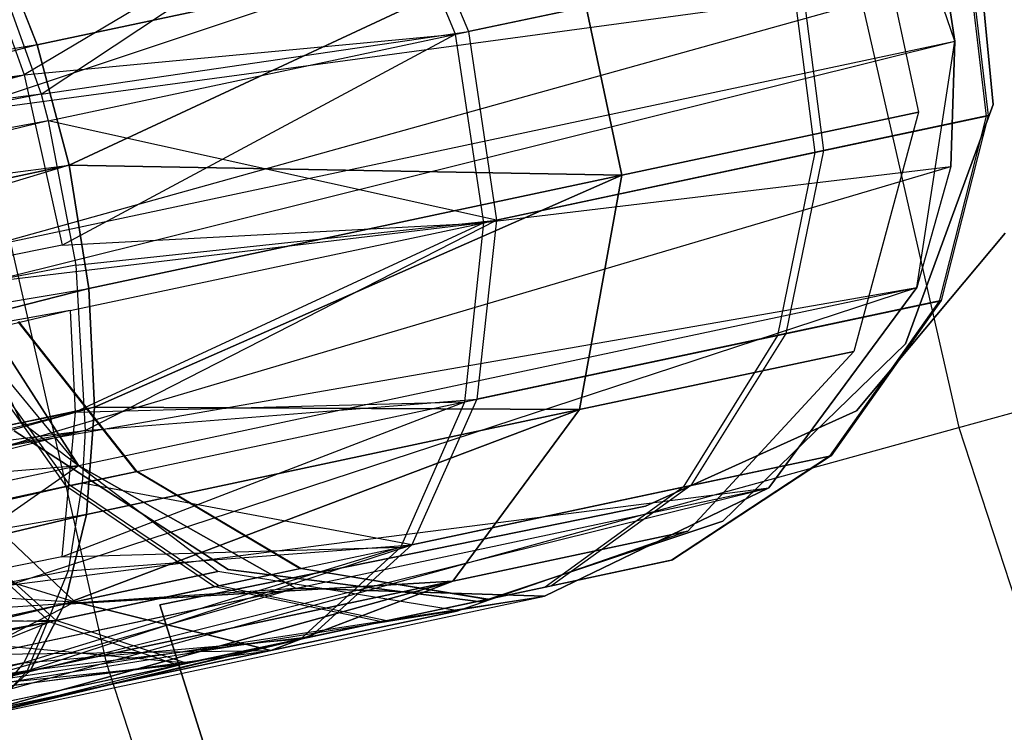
# Model space of a CAD drawing. Extents: x 0.3 to 7.1, y -3.38 to 3.38.
# Tile 112 of 256: x 2.15 to 2.34, y -0.44 to -0.3. Entities that reach past the tile are written whole.
import ezdxf

# ---------------------------------------------------------------- set-up
doc = ezdxf.new("R2010")
doc.units = 0
doc.header["$LTSCALE"] = 2.54
doc.layers.get('0').update_dxf_attribs({"linetype": 'CONTINUOUS'})

# ---------------------------------------------------------------- blocks, each defined once
blk = doc.blocks.new('SINGLES_AVVSTL_STL')
at = {"color": 0}
for p, q in [((2.30112, -0.25319, 5.30457), (2.32943, -0.37723, 5.30457)), ((2.30112, -0.25319, 5.30457), (2.32943, -0.37723, 5.30457)), ((2.13571, -0.31697, 61.32577), (2.31312, -0.25775, 61.33122)), ((2.13571, -0.31697, 61.32577), (2.31312, -0.25775, 61.33122)), ((2.32864, -0.30303, 61.75081), (2.31312, -0.25775, 61.75081)), ((2.32864, -0.30303, 61.75081), (2.31312, -0.25775, 61.75081)), ((2.33126, -0.26647, 61.72336), (2.33602, -0.31519, 61.72336)), ((2.33602, -0.31519, 61.52336), (2.33126, -0.26647, 61.52336)), ((2.33602, -0.31519, 61.52336), (2.33126, -0.26647, 61.52336)), ((2.33126, -0.26647, 61.72336), (2.33602, -0.31519, 61.72336)), ((2.21894, -0.26845, 54.94391), (2.14992, -0.30945, 55.00088)), ((2.21894, -0.26845, 54.94391), (2.14992, -0.30945, 55.00088)), ((2.15313, -0.31318, 54.44963), (2.22135, -0.26794, 54.50856)), ((2.15313, -0.31318, 54.44963), (2.22135, -0.26794, 54.50856)), ((2.23273, -0.30166, 54.95151), (2.21894, -0.26845, 54.94391)), ((2.23273, -0.30166, 54.95151), (2.21894, -0.26845, 54.94391)), ((2.22135, -0.26794, 54.50856), (2.23523, -0.30113, 54.50104)), ((2.22135, -0.26794, 54.50856), (2.23523, -0.30113, 54.50104)), ((2.31168, -0.26984, 20.27784), (2.32163, -0.31666, 20.27784)), ((2.31168, -0.26984, 20.41103), (2.32163, -0.31666, 20.41103)), ((2.31168, -0.26984, 20.27784), (2.32163, -0.31666, 20.27784)), ((2.31168, -0.26984, 20.41103), (2.32163, -0.31666, 20.41103)), ((2.33032, -0.28091, 54.77109), (2.33465, -0.3174, 54.77057)), ((2.33032, -0.28091, 54.77109), (2.33465, -0.3174, 54.77057)), ((2.33073, -0.28083, 54.68199), (2.33505, -0.31732, 54.68248)), ((2.33073, -0.28083, 54.68199), (2.33505, -0.31732, 54.68248)), ((2.13393, -0.28353, 5.1494), (2.16564, -0.42244, 5.1494)), ((2.13393, -0.28353, 5.1494), (2.16564, -0.42244, 5.1494)), ((2.14234, -0.28282, 54.45911), (2.15313, -0.31318, 54.44963)), ((2.14234, -0.28282, 54.45911), (2.15313, -0.31318, 54.44963)), ((2.15236, -0.30371, 20.07569), (2.14411, -0.28242, 20.08342)), ((2.14411, -0.28242, 20.60545), (2.15236, -0.30371, 20.61318)), ((2.15236, -0.30371, 20.07569), (2.14411, -0.28242, 20.08342)), ((2.14411, -0.28242, 20.60545), (2.15236, -0.30371, 20.61318)), ((2.25476, -0.28194, 20.15803), (2.15236, -0.30371, 20.07569)), ((2.25476, -0.28194, 20.15803), (2.15236, -0.30371, 20.07569)), ((2.15236, -0.30371, 20.61318), (2.25476, -0.28194, 20.53083)), ((2.15236, -0.30371, 20.61318), (2.25476, -0.28194, 20.53083)), ((2.25476, -0.28194, 20.15803), (2.15855, -0.32686, 20.07306)), ((2.25476, -0.28194, 20.15803), (2.15855, -0.32686, 20.07306)), ((2.15855, -0.32686, 20.61581), (2.25476, -0.28194, 20.53083)), ((2.15855, -0.32686, 20.61581), (2.25476, -0.28194, 20.53083)), ((2.25476, -0.28194, 20.15803), (2.26471, -0.32876, 20.15803)), ((2.26471, -0.32876, 20.53083), (2.25476, -0.28194, 20.53083)), ((2.25476, -0.28194, 20.15803), (2.26471, -0.32876, 20.15803)), ((2.26471, -0.32876, 20.53083), (2.25476, -0.28194, 20.53083)), ((2.14111, -0.28499, 54.99293), (2.14992, -0.30945, 55.00088)), ((2.14111, -0.28499, 54.99293), (2.14992, -0.30945, 55.00088)), ((2.23273, -0.30166, 54.95151), (2.29704, -0.28799, 54.87044)), ((2.23273, -0.30166, 54.95151), (2.29704, -0.28799, 54.87044)), ((2.29875, -0.28763, 54.58307), (2.23523, -0.30113, 54.50104)), ((2.29875, -0.28763, 54.58307), (2.23523, -0.30113, 54.50104)), ((2.29704, -0.28799, 54.87044), (2.30175, -0.3244, 54.86879)), ((2.29704, -0.28799, 54.87044), (2.30175, -0.3244, 54.86879)), ((2.29875, -0.28763, 54.58307), (2.30343, -0.32404, 54.58468)), ((2.29875, -0.28763, 54.58307), (2.30343, -0.32404, 54.58468)), ((2.13571, -0.31697, 61.32577), (2.32685, -0.29109, 61.32472)), ((2.13571, -0.31697, 61.32577), (2.32685, -0.29109, 61.32472)), ((2.14128, -0.34285, 61.32545), (2.32685, -0.29109, 61.32472)), ((2.14128, -0.34285, 61.32545), (2.32685, -0.29109, 61.32472)), ((2.32685, -0.29109, 61.32472), (2.32864, -0.30303, 61.32545)), ((2.32864, -0.30303, 61.75081), (2.32685, -0.29109, 61.32472)), ((2.32685, -0.29109, 61.32472), (2.32864, -0.30303, 61.32545)), ((2.32864, -0.30303, 61.75081), (2.32685, -0.29109, 61.32472)), ((2.14992, -0.30945, 55.00088), (2.23273, -0.30166, 54.95151)), ((2.14992, -0.30945, 55.00088), (2.23273, -0.30166, 54.95151)), ((2.15313, -0.31318, 54.44963), (2.23523, -0.30113, 54.50104)), ((2.15313, -0.31318, 54.44963), (2.23523, -0.30113, 54.50104)), ((2.15448, -0.31829, 54.44905), (2.23523, -0.30113, 54.50104)), ((2.15448, -0.31829, 54.44905), (2.23523, -0.30113, 54.50104)), ((2.15717, -0.34222, 55.00151), (2.23273, -0.30166, 54.95151)), ((2.15717, -0.34222, 55.00151), (2.23273, -0.30166, 54.95151)), ((2.23817, -0.33791, 54.94895), (2.23273, -0.30166, 54.95151)), ((2.23817, -0.33791, 54.94895), (2.23273, -0.30166, 54.95151)), ((2.23523, -0.30113, 54.50104), (2.24064, -0.33739, 54.50357)), ((2.23523, -0.30113, 54.50104), (2.24064, -0.33739, 54.50357)), ((2.15236, -0.30371, 20.07569), (1.60927, -0.3961, 19.74558)), ((2.15236, -0.30371, 20.07569), (1.60927, -0.3961, 19.74558)), ((2.15236, -0.30371, 20.61318), (1.60927, -0.3961, 20.94329)), ((2.15236, -0.30371, 20.61318), (1.60927, -0.3961, 20.94329)), ((2.15236, -0.30371, 20.07569), (1.62586, -0.44008, 19.73658)), ((2.15236, -0.30371, 20.07569), (1.62586, -0.44008, 19.73658)), ((2.14128, -0.34285, 61.32545), (2.32864, -0.30303, 61.32545)), ((2.14128, -0.34285, 61.32545), (2.32864, -0.30303, 61.32545)), ((2.14243, -0.34936, 61.32648), (2.32864, -0.30303, 61.32545)), ((2.14243, -0.34936, 61.32648), (2.32864, -0.30303, 61.32545)), ((2.15855, -0.32686, 20.07306), (2.15236, -0.30371, 20.07569)), ((2.15236, -0.30371, 20.61318), (2.15855, -0.32686, 20.61581)), ((2.15855, -0.32686, 20.07306), (2.15236, -0.30371, 20.07569)), ((2.15236, -0.30371, 20.61318), (2.15855, -0.32686, 20.61581)), ((2.32134, -0.35033, 61.75081), (2.32864, -0.30303, 61.75081)), ((2.32134, -0.35033, 61.75081), (2.32864, -0.30303, 61.75081)), ((2.32864, -0.30303, 61.32545), (2.32787, -0.32712, 61.33122)), ((2.32787, -0.32712, 61.33122), (2.32864, -0.30303, 61.75081)), ((2.32787, -0.32712, 61.33122), (2.32864, -0.30303, 61.75081)), ((2.32864, -0.30303, 61.32545), (2.32787, -0.32712, 61.33122)), ((2.32864, -0.30303, 61.32545), (2.32864, -0.30303, 61.75081)), ((2.32864, -0.30303, 61.32545), (2.32864, -0.30303, 61.75081)), ((1.60462, -0.38903, 55.32462), (2.14992, -0.30945, 55.00088)), ((1.60462, -0.38903, 55.32462), (2.14992, -0.30945, 55.00088)), ((1.61911, -0.41765, 55.33508), (2.14992, -0.30945, 55.00088)), ((1.61911, -0.41765, 55.33508), (2.14992, -0.30945, 55.00088)), ((1.62709, -0.44788, 55.337), (2.14992, -0.30945, 55.00088)), ((1.62709, -0.44788, 55.337), (2.14992, -0.30945, 55.00088)), ((2.14992, -0.30945, 55.00088), (2.15717, -0.34222, 55.00151)), ((2.14992, -0.30945, 55.00088), (2.15717, -0.34222, 55.00151)), ((2.15313, -0.31318, 54.44963), (1.62654, -0.38437, 54.14302)), ((2.15313, -0.31318, 54.44963), (1.62654, -0.38437, 54.14302)), ((2.15313, -0.31318, 54.44963), (1.64093, -0.41301, 54.13249)), ((2.15313, -0.31318, 54.44963), (1.64093, -0.41301, 54.13249)), ((2.15313, -0.31318, 54.44963), (2.15448, -0.31829, 54.44905)), ((2.15313, -0.31318, 54.44963), (2.15448, -0.31829, 54.44905)), ((2.33602, -0.31519, 61.72336), (2.31918, -0.36116, 61.72336)), ((2.31918, -0.36116, 61.52336), (2.33602, -0.31519, 61.52336)), ((2.31918, -0.36116, 61.52336), (2.33602, -0.31519, 61.52336)), ((2.33602, -0.31519, 61.72336), (2.31918, -0.36116, 61.72336)), ((2.33602, -0.31519, 61.52336), (2.33602, -0.31519, 61.72336)), ((2.33602, -0.31519, 61.52336), (2.33602, -0.31519, 61.72336)), ((2.32163, -0.31666, 20.27784), (2.26471, -0.32876, 20.15803)), ((2.32163, -0.31666, 20.27784), (2.26471, -0.32876, 20.15803)), ((2.26471, -0.32876, 20.53083), (2.32163, -0.31666, 20.41103)), ((2.26471, -0.32876, 20.53083), (2.32163, -0.31666, 20.41103)), ((2.30175, -0.3244, 54.86879), (2.33465, -0.3174, 54.77057)), ((2.30175, -0.3244, 54.86879), (2.33465, -0.3174, 54.77057)), ((2.33505, -0.31732, 54.68248), (2.30343, -0.32404, 54.58468)), ((2.33505, -0.31732, 54.68248), (2.30343, -0.32404, 54.58468)), ((2.32163, -0.31666, 20.27784), (2.30924, -0.36262, 20.28282)), ((2.32163, -0.31666, 20.41103), (2.30924, -0.36262, 20.40604)), ((2.32163, -0.31666, 20.27784), (2.30924, -0.36262, 20.28282)), ((2.32163, -0.31666, 20.41103), (2.30924, -0.36262, 20.40604)), ((2.32163, -0.31666, 20.41103), (2.32163, -0.31666, 20.27784)), ((2.32163, -0.31666, 20.41103), (2.32163, -0.31666, 20.27784)), ((2.33465, -0.3174, 54.77057), (2.32566, -0.35295, 54.76807)), ((2.33465, -0.3174, 54.77057), (2.32566, -0.35295, 54.76807)), ((2.33505, -0.31732, 54.68248), (2.32604, -0.35287, 54.68483)), ((2.33505, -0.31732, 54.68248), (2.32604, -0.35287, 54.68483)), ((2.33465, -0.3174, 54.77057), (2.33505, -0.31732, 54.68248)), ((2.33465, -0.3174, 54.77057), (2.33505, -0.31732, 54.68248)), ((2.15448, -0.31829, 54.44905), (1.64093, -0.41301, 54.13249)), ((2.15448, -0.31829, 54.44905), (1.64093, -0.41301, 54.13249)), ((2.15448, -0.31829, 54.44905), (1.64889, -0.44325, 54.13054)), ((2.15448, -0.31829, 54.44905), (1.64889, -0.44325, 54.13054)), ((2.15448, -0.31829, 54.44905), (2.1598, -0.34607, 54.45034)), ((2.24064, -0.33739, 54.50357), (2.15448, -0.31829, 54.44905)), ((2.15448, -0.31829, 54.44905), (2.1598, -0.34607, 54.45034)), ((2.24064, -0.33739, 54.50357), (2.15448, -0.31829, 54.44905)), ((2.23817, -0.33791, 54.94895), (2.30175, -0.3244, 54.86879)), ((2.23817, -0.33791, 54.94895), (2.30175, -0.3244, 54.86879)), ((2.30343, -0.32404, 54.58468), (2.24064, -0.33739, 54.50357)), ((2.30343, -0.32404, 54.58468), (2.24064, -0.33739, 54.50357)), ((2.30175, -0.3244, 54.86879), (2.29457, -0.35956, 54.86085)), ((2.30175, -0.3244, 54.86879), (2.29457, -0.35956, 54.86085)), ((2.30343, -0.32404, 54.58468), (2.29617, -0.35922, 54.59245)), ((2.30343, -0.32404, 54.58468), (2.29617, -0.35922, 54.59245)), ((1.60927, -0.3961, 20.94329), (2.15855, -0.32686, 20.61581)), ((1.60927, -0.3961, 20.94329), (2.15855, -0.32686, 20.61581)), ((1.62586, -0.44008, 19.73658), (2.15855, -0.32686, 20.07306)), ((1.62586, -0.44008, 19.73658), (2.15855, -0.32686, 20.07306)), ((2.15855, -0.32686, 20.61581), (1.62586, -0.44008, 20.95229)), ((2.15855, -0.32686, 20.61581), (1.62586, -0.44008, 20.95229)), ((2.15855, -0.32686, 20.07306), (1.6286, -0.48701, 19.74558)), ((2.15855, -0.32686, 20.07306), (1.6286, -0.48701, 19.74558)), ((2.14243, -0.34936, 61.32648), (2.32787, -0.32712, 61.33122)), ((2.14243, -0.34936, 61.32648), (2.32787, -0.32712, 61.33122)), ((2.14637, -0.38083, 61.33827), (2.32787, -0.32712, 61.33122)), ((2.14637, -0.38083, 61.33827), (2.32787, -0.32712, 61.33122)), ((2.26471, -0.32876, 20.15803), (2.15855, -0.32686, 20.07306)), ((2.26471, -0.32876, 20.15803), (2.15855, -0.32686, 20.07306)), ((2.16231, -0.35053, 20.07569), (2.15855, -0.32686, 20.07306)), ((2.15855, -0.32686, 20.61581), (2.26471, -0.32876, 20.53083)), ((2.15855, -0.32686, 20.61581), (2.16231, -0.35053, 20.61318)), ((2.15855, -0.32686, 20.61581), (2.26471, -0.32876, 20.53083)), ((2.16231, -0.35053, 20.07569), (2.15855, -0.32686, 20.07306)), ((2.15855, -0.32686, 20.61581), (2.16231, -0.35053, 20.61318)), ((2.32787, -0.32712, 61.33122), (2.32134, -0.35033, 61.34243)), ((2.32787, -0.32712, 61.33122), (2.32134, -0.35033, 61.34243)), ((2.32787, -0.32712, 61.33122), (2.32134, -0.35033, 61.75081)), ((2.32787, -0.32712, 61.33122), (2.32134, -0.35033, 61.75081)), ((2.26471, -0.32876, 20.15803), (2.16231, -0.35053, 20.07569)), ((2.26471, -0.32876, 20.15803), (2.16231, -0.35053, 20.07569)), ((2.16231, -0.35053, 20.61318), (2.26471, -0.32876, 20.53083)), ((2.16231, -0.35053, 20.61318), (2.26471, -0.32876, 20.53083)), ((2.26471, -0.32876, 20.15803), (2.16343, -0.37333, 20.08342)), ((2.26471, -0.32876, 20.15803), (2.16343, -0.37333, 20.08342)), ((2.16343, -0.37333, 20.60545), (2.26471, -0.32876, 20.53083)), ((2.16343, -0.37333, 20.60545), (2.26471, -0.32876, 20.53083)), ((2.26471, -0.32876, 20.15803), (2.25658, -0.37382, 20.17199)), ((2.25658, -0.37382, 20.51688), (2.26471, -0.32876, 20.53083)), ((2.26471, -0.32876, 20.15803), (2.25658, -0.37382, 20.17199)), ((2.25658, -0.37382, 20.51688), (2.26471, -0.32876, 20.53083)), ((2.32943, -0.37723, 5.30457), (2.50484, -0.32882, 5.4454)), ((2.32943, -0.37723, 5.30457), (2.50484, -0.32882, 5.4454)), ((2.14935, -0.37632, 20.31945), (2.12877, -0.33319, 20.32202)), ((2.14935, -0.37632, 20.36942), (2.12877, -0.33319, 20.36685)), ((2.14935, -0.37632, 20.31945), (2.12877, -0.33319, 20.32202)), ((2.14935, -0.37632, 20.36942), (2.12877, -0.33319, 20.36685)), ((2.15717, -0.34222, 55.00151), (2.23817, -0.33791, 54.94895)), ((2.15717, -0.34222, 55.00151), (2.23817, -0.33791, 54.94895)), ((2.15871, -0.3548, 54.99902), (2.23817, -0.33791, 54.94895)), ((2.15871, -0.3548, 54.99902), (2.23817, -0.33791, 54.94895)), ((2.23817, -0.33791, 54.94895), (2.15966, -0.37431, 54.99196)), ((2.23817, -0.33791, 54.94895), (2.15966, -0.37431, 54.99196)), ((2.1598, -0.34607, 54.45034), (2.24064, -0.33739, 54.50357)), ((2.1598, -0.34607, 54.45034), (2.24064, -0.33739, 54.50357)), ((2.1616, -0.3778, 54.46114), (2.24064, -0.33739, 54.50357)), ((2.1616, -0.3778, 54.46114), (2.24064, -0.33739, 54.50357)), ((2.23451, -0.37232, 54.93658), (2.23817, -0.33791, 54.94895)), ((2.23451, -0.37232, 54.93658), (2.23817, -0.33791, 54.94895)), ((2.24064, -0.33739, 54.50357), (2.23684, -0.37183, 54.51583)), ((2.24064, -0.33739, 54.50357), (2.23684, -0.37183, 54.51583)), ((2.33832, -0.33991, 54.83894), (2.30975, -0.37404, 54.83894)), ((2.30975, -0.37404, 54.63894), (2.33832, -0.33991, 54.63894)), ((2.30975, -0.37404, 54.63894), (2.33832, -0.33991, 54.63894)), ((2.33832, -0.33991, 54.83894), (2.30975, -0.37404, 54.83894)), ((2.33832, -0.33991, 20.47364), (2.30975, -0.37404, 20.47364)), ((2.30975, -0.37404, 20.27364), (2.33832, -0.33991, 20.27364)), ((2.30975, -0.37404, 20.27364), (2.33832, -0.33991, 20.27364)), ((2.33832, -0.33991, 20.47364), (2.30975, -0.37404, 20.47364)), ((2.15717, -0.34222, 55.00151), (1.62709, -0.44788, 55.337)), ((2.15717, -0.34222, 55.00151), (1.62709, -0.44788, 55.337)), ((2.13444, -0.34431, 61.75081), (2.16034, -0.38455, 61.75081)), ((2.16034, -0.38455, 61.75081), (2.13444, -0.34431, 61.52399)), ((2.16034, -0.38455, 61.75081), (2.13444, -0.34431, 61.52399)), ((2.13444, -0.34431, 61.75081), (2.16034, -0.38455, 61.75081)), ((2.1598, -0.34607, 54.45034), (1.64889, -0.44325, 54.13054)), ((2.1598, -0.34607, 54.45034), (1.64889, -0.44325, 54.13054)), ((2.1598, -0.34607, 54.45034), (2.1616, -0.3778, 54.46114)), ((2.1598, -0.34607, 54.45034), (2.1616, -0.3778, 54.46114)), ((1.62586, -0.44008, 20.95229), (2.16231, -0.35053, 20.61318)), ((1.62586, -0.44008, 20.95229), (2.16231, -0.35053, 20.61318)), ((2.16231, -0.35053, 20.07569), (1.6286, -0.48701, 19.74558)), ((2.16231, -0.35053, 20.07569), (1.6286, -0.48701, 19.74558)), ((1.6286, -0.48701, 20.94329), (2.16231, -0.35053, 20.61318)), ((1.6286, -0.48701, 20.94329), (2.16231, -0.35053, 20.61318)), ((2.14637, -0.38083, 61.33827), (2.32134, -0.35033, 61.34243)), ((2.14637, -0.38083, 61.33827), (2.32134, -0.35033, 61.34243)), ((2.14681, -0.38745, 61.34244), (2.32134, -0.35033, 61.34243)), ((2.14681, -0.38745, 61.34244), (2.32134, -0.35033, 61.34243)), ((2.14693, -0.40755, 61.36034), (2.32134, -0.35033, 61.34243)), ((2.14693, -0.40755, 61.36034), (2.32134, -0.35033, 61.34243)), ((2.16343, -0.37333, 20.08342), (2.16231, -0.35053, 20.07569)), ((2.16231, -0.35053, 20.61318), (2.16343, -0.37333, 20.60545)), ((2.16343, -0.37333, 20.08342), (2.16231, -0.35053, 20.07569)), ((2.16231, -0.35053, 20.61318), (2.16343, -0.37333, 20.60545)), ((2.2929, -0.38883, 61.75081), (2.32134, -0.35033, 61.75081)), ((2.32134, -0.35033, 61.34243), (2.2929, -0.38883, 61.37825)), ((2.32134, -0.35033, 61.34243), (2.2929, -0.38883, 61.37825)), ((2.2929, -0.38883, 61.75081), (2.32134, -0.35033, 61.75081)), ((2.32134, -0.35033, 61.34243), (2.32134, -0.35033, 61.75081)), ((2.32134, -0.35033, 61.34243), (2.32134, -0.35033, 61.75081)), ((2.29457, -0.35956, 54.86085), (2.32566, -0.35295, 54.76807)), ((2.29457, -0.35956, 54.86085), (2.32566, -0.35295, 54.76807)), ((2.32604, -0.35287, 54.68483), (2.29617, -0.35922, 54.59245)), ((2.32604, -0.35287, 54.68483), (2.29617, -0.35922, 54.59245)), ((2.32566, -0.35295, 54.76807), (2.30456, -0.38274, 54.7639)), ((2.32566, -0.35295, 54.76807), (2.30456, -0.38274, 54.7639)), ((2.32604, -0.35287, 54.68483), (2.3049, -0.38267, 54.68875)), ((2.32604, -0.35287, 54.68483), (2.3049, -0.38267, 54.68875)), ((2.32566, -0.35295, 54.76807), (2.32604, -0.35287, 54.68483)), ((2.32566, -0.35295, 54.76807), (2.32604, -0.35287, 54.68483)), ((2.15871, -0.3548, 54.99902), (1.62709, -0.44788, 55.337)), ((2.15871, -0.3548, 54.99902), (1.62709, -0.44788, 55.337)), ((2.15871, -0.3548, 54.99902), (1.62889, -0.48069, 55.33057)), ((2.15871, -0.3548, 54.99902), (1.62889, -0.48069, 55.33057)), ((2.15871, -0.3548, 54.99902), (2.15966, -0.37431, 54.99196)), ((2.15871, -0.3548, 54.99902), (2.15966, -0.37431, 54.99196)), ((2.17141, -0.38574, 54.74359), (2.14874, -0.35692, 54.74108)), ((2.17141, -0.38574, 54.74359), (2.14874, -0.35692, 54.74108)), ((2.17157, -0.3857, 54.70784), (2.14888, -0.35689, 54.7102)), ((2.17157, -0.3857, 54.70784), (2.14888, -0.35689, 54.7102)), ((2.15874, -0.38843, 54.66815), (2.13779, -0.35925, 54.67592)), ((2.15874, -0.38843, 54.66815), (2.13779, -0.35925, 54.67592)), ((2.29617, -0.35922, 54.59245), (2.23684, -0.37183, 54.51583)), ((2.29617, -0.35922, 54.59245), (2.23684, -0.37183, 54.51583)), ((2.29617, -0.35922, 54.59245), (2.27793, -0.3884, 54.60533)), ((2.29617, -0.35922, 54.59245), (2.27793, -0.3884, 54.60533)), ((2.15805, -0.38857, 54.78345), (2.1372, -0.35937, 54.7755)), ((2.15805, -0.38857, 54.78345), (2.1372, -0.35937, 54.7755)), ((2.23451, -0.37232, 54.93658), (2.29457, -0.35956, 54.86085)), ((2.23451, -0.37232, 54.93658), (2.29457, -0.35956, 54.86085)), ((2.29457, -0.35956, 54.86085), (2.27649, -0.38871, 54.84768)), ((2.29457, -0.35956, 54.86085), (2.27649, -0.38871, 54.84768)), ((2.31918, -0.36116, 61.72336), (2.28406, -0.39526, 61.72336)), ((2.28406, -0.39526, 61.52336), (2.31918, -0.36116, 61.52336)), ((2.28406, -0.39526, 61.52336), (2.31918, -0.36116, 61.52336)), ((2.31918, -0.36116, 61.72336), (2.28406, -0.39526, 61.72336)), ((2.31918, -0.36116, 61.52336), (2.31918, -0.36116, 61.72336)), ((2.31918, -0.36116, 61.52336), (2.31918, -0.36116, 61.72336)), ((2.30924, -0.36262, 20.28282), (2.25658, -0.37382, 20.17199)), ((2.30924, -0.36262, 20.28282), (2.25658, -0.37382, 20.17199)), ((2.25658, -0.37382, 20.51688), (2.30924, -0.36262, 20.40604)), ((2.25658, -0.37382, 20.51688), (2.30924, -0.36262, 20.40604)), ((2.30924, -0.36262, 20.28282), (2.27734, -0.3972, 20.29165)), ((2.30924, -0.36262, 20.40604), (2.27734, -0.3972, 20.39721)), ((2.30924, -0.36262, 20.28282), (2.27734, -0.3972, 20.29165)), ((2.30924, -0.36262, 20.40604), (2.27734, -0.3972, 20.39721)), ((2.30924, -0.36262, 20.40604), (2.30924, -0.36262, 20.28282)), ((2.30924, -0.36262, 20.40604), (2.30924, -0.36262, 20.28282)), ((2.16034, -0.38455, 61.50702), (2.14495, -0.366, 61.51823)), ((2.16034, -0.38455, 61.50702), (2.14495, -0.366, 61.51823)), ((2.16034, -0.38455, 61.75081), (2.14495, -0.366, 61.51823)), ((2.16034, -0.38455, 61.75081), (2.14495, -0.366, 61.51823)), ((2.15711, -0.4021, 54.97326), (2.23451, -0.37232, 54.93658)), ((2.15711, -0.4021, 54.97326), (2.23451, -0.37232, 54.93658)), ((2.15966, -0.37431, 54.99196), (2.23451, -0.37232, 54.93658)), ((2.15966, -0.37431, 54.99196), (2.23451, -0.37232, 54.93658)), ((2.16103, -0.38794, 54.46711), (2.23684, -0.37183, 54.51583)), ((2.16103, -0.38794, 54.46711), (2.23684, -0.37183, 54.51583)), ((2.1616, -0.3778, 54.46114), (2.23684, -0.37183, 54.51583)), ((2.1616, -0.3778, 54.46114), (2.23684, -0.37183, 54.51583)), ((2.22226, -0.40024, 54.91605), (2.23451, -0.37232, 54.93658)), ((2.22226, -0.40024, 54.91605), (2.23451, -0.37232, 54.93658)), ((2.23684, -0.37183, 54.51583), (2.22436, -0.39979, 54.53615)), ((2.23684, -0.37183, 54.51583), (2.22436, -0.39979, 54.53615)), ((2.16343, -0.37333, 20.08342), (1.61685, -0.52614, 19.77053)), ((2.16343, -0.37333, 20.08342), (1.61685, -0.52614, 19.77053)), ((1.62357, -0.51029, 55.31614), (2.15966, -0.37431, 54.99196)), ((1.62357, -0.51029, 55.31614), (2.15966, -0.37431, 54.99196)), ((2.16343, -0.37333, 20.08342), (1.6286, -0.48701, 19.74558)), ((2.16343, -0.37333, 20.08342), (1.6286, -0.48701, 19.74558)), ((2.16343, -0.37333, 20.60545), (1.6286, -0.48701, 20.94329)), ((2.16343, -0.37333, 20.60545), (1.6286, -0.48701, 20.94329)), ((2.15966, -0.37431, 54.99196), (1.62889, -0.48069, 55.33057)), ((2.15966, -0.37431, 54.99196), (1.62889, -0.48069, 55.33057)), ((2.15966, -0.37431, 54.99196), (2.15711, -0.4021, 54.97326)), ((2.15966, -0.37431, 54.99196), (2.15711, -0.4021, 54.97326)), ((2.25658, -0.37382, 20.17199), (2.15765, -0.41119, 20.11213)), ((2.25658, -0.37382, 20.17199), (2.15765, -0.41119, 20.11213)), ((2.15765, -0.41119, 20.57673), (2.25658, -0.37382, 20.51688)), ((2.15765, -0.41119, 20.57673), (2.25658, -0.37382, 20.51688)), ((2.16185, -0.39395, 20.09581), (2.16343, -0.37333, 20.08342)), ((2.16343, -0.37333, 20.60545), (2.16185, -0.39395, 20.59306)), ((2.16185, -0.39395, 20.09581), (2.16343, -0.37333, 20.08342)), ((2.16343, -0.37333, 20.60545), (2.16185, -0.39395, 20.59306)), ((2.25658, -0.37382, 20.17199), (2.16185, -0.39395, 20.09581)), ((2.25658, -0.37382, 20.17199), (2.16185, -0.39395, 20.09581)), ((2.16185, -0.39395, 20.59306), (2.25658, -0.37382, 20.51688)), ((2.16185, -0.39395, 20.59306), (2.25658, -0.37382, 20.51688)), ((2.25658, -0.37382, 20.17199), (2.16343, -0.37333, 20.08342)), ((2.25658, -0.37382, 20.17199), (2.16343, -0.37333, 20.08342)), ((2.16343, -0.37333, 20.60545), (2.25658, -0.37382, 20.51688)), ((2.16343, -0.37333, 20.60545), (2.25658, -0.37382, 20.51688)), ((2.25658, -0.37382, 20.17199), (2.23223, -0.40679, 20.1967)), ((2.23223, -0.40679, 20.49216), (2.25658, -0.37382, 20.51688)), ((2.25658, -0.37382, 20.17199), (2.23223, -0.40679, 20.1967)), ((2.23223, -0.40679, 20.49216), (2.25658, -0.37382, 20.51688)), ((2.30975, -0.37404, 54.83894), (2.26921, -0.39239, 54.83894)), ((2.26921, -0.39239, 54.63894), (2.30975, -0.37404, 54.63894)), ((2.26921, -0.39239, 54.63894), (2.30975, -0.37404, 54.63894)), ((2.30975, -0.37404, 54.83894), (2.26921, -0.39239, 54.83894)), ((2.30975, -0.37404, 20.47364), (2.26921, -0.39239, 20.47364)), ((2.26921, -0.39239, 20.27364), (2.30975, -0.37404, 20.27364)), ((2.26921, -0.39239, 20.27364), (2.30975, -0.37404, 20.27364)), ((2.30975, -0.37404, 20.47364), (2.26921, -0.39239, 20.47364)), ((2.30975, -0.37404, 54.63894), (2.30975, -0.37404, 54.83894)), ((2.30975, -0.37404, 54.63894), (2.30975, -0.37404, 54.83894)), ((2.30975, -0.37404, 20.27364), (2.30975, -0.37404, 20.47364)), ((2.30975, -0.37404, 20.27364), (2.30975, -0.37404, 20.47364)), ((2.14935, -0.37632, 20.31945), (2.128, -0.38086, 20.27451)), ((2.128, -0.38086, 20.41436), (2.14935, -0.37632, 20.36942)), ((2.14935, -0.37632, 20.31945), (2.128, -0.38086, 20.27451)), ((2.128, -0.38086, 20.41436), (2.14935, -0.37632, 20.36942)), ((2.18706, -0.40494, 20.31234), (2.14935, -0.37632, 20.31945)), ((2.18706, -0.40494, 20.37653), (2.14935, -0.37632, 20.36942)), ((2.14935, -0.37632, 20.36942), (2.14935, -0.37632, 20.31945)), ((2.18706, -0.40494, 20.31234), (2.14935, -0.37632, 20.31945)), ((2.18706, -0.40494, 20.37653), (2.14935, -0.37632, 20.36942)), ((2.14935, -0.37632, 20.36942), (2.14935, -0.37632, 20.31945)), ((2.1616, -0.3778, 54.46114), (1.64557, -0.50561, 54.15157)), ((2.1616, -0.3778, 54.46114), (1.64557, -0.50561, 54.15157)), ((1.64889, -0.44325, 54.13054), (2.1616, -0.3778, 54.46114)), ((1.64889, -0.44325, 54.13054), (2.1616, -0.3778, 54.46114)), ((2.1616, -0.3778, 54.46114), (1.65075, -0.47604, 54.13703)), ((2.1616, -0.3778, 54.46114), (1.65075, -0.47604, 54.13703)), ((2.18905, -0.40455, 61.72336), (2.14799, -0.3779, 61.72336)), ((2.14799, -0.3779, 61.52336), (2.18905, -0.40455, 61.52336)), ((2.14799, -0.3779, 61.52336), (2.18905, -0.40455, 61.52336)), ((2.18905, -0.40455, 61.72336), (2.14799, -0.3779, 61.72336)), ((2.1616, -0.3778, 54.46114), (2.16103, -0.38794, 54.46711)), ((2.1616, -0.3778, 54.46114), (2.16103, -0.38794, 54.46711)), ((2.16564, -0.42244, 5.1494), (2.32943, -0.37723, 5.30457)), ((2.16564, -0.42244, 5.1494), (2.32943, -0.37723, 5.30457)), ((2.32943, -0.37723, 5.30457), (2.36875, -0.49824, 5.30457)), ((2.32943, -0.37723, 5.30457), (2.36875, -0.49824, 5.30457)), ((2.128, -0.38086, 20.27451), (2.15962, -0.41077, 20.25459)), ((2.15962, -0.41077, 20.43428), (2.128, -0.38086, 20.41436)), ((2.128, -0.38086, 20.27451), (2.15962, -0.41077, 20.25459)), ((2.15962, -0.41077, 20.43428), (2.128, -0.38086, 20.41436)), ((2.30456, -0.38274, 54.7639), (2.2742, -0.40277, 54.75864)), ((2.30456, -0.38274, 54.7639), (2.2742, -0.40277, 54.75864)), ((2.3049, -0.38267, 54.68875), (2.2745, -0.40271, 54.69369)), ((2.3049, -0.38267, 54.68875), (2.2745, -0.40271, 54.69369)), ((2.27649, -0.38871, 54.84768), (2.30456, -0.38274, 54.7639)), ((2.27649, -0.38871, 54.84768), (2.30456, -0.38274, 54.7639)), ((2.3049, -0.38267, 54.68875), (2.27793, -0.3884, 54.60533)), ((2.3049, -0.38267, 54.68875), (2.27793, -0.3884, 54.60533)), ((2.30456, -0.38274, 54.7639), (2.3049, -0.38267, 54.68875)), ((2.30456, -0.38274, 54.7639), (2.3049, -0.38267, 54.68875)), ((2.10838, -0.38894, 61.51116), (2.16034, -0.38455, 61.50702)), ((2.10838, -0.38894, 61.51116), (2.16034, -0.38455, 61.50702)), ((2.11065, -0.39514, 61.50701), (2.16034, -0.38455, 61.50702)), ((2.11065, -0.39514, 61.50701), (2.16034, -0.38455, 61.50702)), ((2.11867, -0.41358, 61.48909), (2.16034, -0.38455, 61.50702)), ((2.11867, -0.41358, 61.48909), (2.16034, -0.38455, 61.50702)), ((2.15805, -0.38857, 54.78345), (2.17141, -0.38574, 54.74359)), ((2.15805, -0.38857, 54.78345), (2.17141, -0.38574, 54.74359)), ((2.17157, -0.3857, 54.70784), (2.15874, -0.38843, 54.66815)), ((2.17157, -0.3857, 54.70784), (2.15874, -0.38843, 54.66815)), ((2.16034, -0.38455, 61.75081), (2.20199, -0.40815, 61.75081)), ((2.20199, -0.40815, 61.47119), (2.16034, -0.38455, 61.50702)), ((2.16034, -0.38455, 61.50702), (2.16034, -0.38455, 61.75081)), ((2.20199, -0.40815, 61.47119), (2.16034, -0.38455, 61.50702)), ((2.16034, -0.38455, 61.75081), (2.20199, -0.40815, 61.75081)), ((2.16034, -0.38455, 61.50702), (2.16034, -0.38455, 61.75081)), ((2.17141, -0.38574, 54.74359), (2.17157, -0.3857, 54.70784)), ((2.17141, -0.38574, 54.74359), (2.17157, -0.3857, 54.70784)), ((2.2028, -0.40437, 54.74775), (2.17141, -0.38574, 54.74359)), ((2.2028, -0.40437, 54.74775), (2.17141, -0.38574, 54.74359)), ((2.203, -0.40433, 54.70392), (2.17157, -0.3857, 54.70784)), ((2.203, -0.40433, 54.70392), (2.17157, -0.3857, 54.70784)), ((2.16103, -0.38794, 54.46711), (1.64557, -0.50561, 54.15157)), ((2.16103, -0.38794, 54.46711), (1.64557, -0.50561, 54.15157)), ((2.08959, -0.38903, 20.24362), (2.15962, -0.41077, 20.25459)), ((2.08959, -0.38903, 20.24362), (2.15962, -0.41077, 20.25459)), ((2.13225, -0.39406, 54.81598), (2.15805, -0.38857, 54.78345)), ((2.13225, -0.39406, 54.81598), (2.15805, -0.38857, 54.78345)), ((2.15874, -0.38843, 54.66815), (2.13325, -0.39385, 54.63523)), ((2.15874, -0.38843, 54.66815), (2.13325, -0.39385, 54.63523)), ((2.14396, -0.42587, 61.3901), (2.2929, -0.38883, 61.37825)), ((2.14396, -0.42587, 61.3901), (2.2929, -0.38883, 61.37825)), ((2.14547, -0.42018, 61.37828), (2.2929, -0.38883, 61.37825)), ((2.14547, -0.42018, 61.37828), (2.2929, -0.38883, 61.37825)), ((2.14693, -0.40755, 61.36034), (2.2929, -0.38883, 61.37825)), ((2.14693, -0.40755, 61.36034), (2.2929, -0.38883, 61.37825)), ((2.18643, -0.40785, 54.79662), (2.15805, -0.38857, 54.78345)), ((2.18643, -0.40785, 54.79662), (2.15805, -0.38857, 54.78345)), ((2.16103, -0.38794, 54.46711), (2.15835, -0.4048, 54.48084)), ((2.16103, -0.38794, 54.46711), (2.15835, -0.4048, 54.48084)), ((2.18727, -0.40767, 54.65527), (2.15874, -0.38843, 54.66815)), ((2.18727, -0.40767, 54.65527), (2.15874, -0.38843, 54.66815)), ((2.22436, -0.39979, 54.53615), (2.16103, -0.38794, 54.46711)), ((2.22436, -0.39979, 54.53615), (2.16103, -0.38794, 54.46711)), ((2.22226, -0.40024, 54.91605), (2.27649, -0.38871, 54.84768)), ((2.22226, -0.40024, 54.91605), (2.27649, -0.38871, 54.84768)), ((2.27793, -0.3884, 54.60533), (2.22436, -0.39979, 54.53615)), ((2.27793, -0.3884, 54.60533), (2.22436, -0.39979, 54.53615)), ((2.24983, -0.40969, 61.75081), (2.2929, -0.38883, 61.75081)), ((2.2929, -0.38883, 61.37825), (2.24983, -0.40969, 61.42473)), ((2.2929, -0.38883, 61.37825), (2.24983, -0.40969, 61.42473)), ((2.24983, -0.40969, 61.75081), (2.2929, -0.38883, 61.75081)), ((2.27649, -0.38871, 54.84768), (2.24994, -0.40793, 54.83106)), ((2.27649, -0.38871, 54.84768), (2.24994, -0.40793, 54.83106)), ((2.27793, -0.3884, 54.60533), (2.25118, -0.40766, 54.62158)), ((2.27793, -0.3884, 54.60533), (2.25118, -0.40766, 54.62158)), ((2.2929, -0.38883, 61.37825), (2.2929, -0.38883, 61.75081)), ((2.2929, -0.38883, 61.37825), (2.2929, -0.38883, 61.75081)), ((2.26921, -0.39239, 54.83894), (2.17597, -0.41136, 54.83894)), ((2.17597, -0.41136, 54.63894), (2.26921, -0.39239, 54.63894)), ((2.17597, -0.41136, 54.63894), (2.26921, -0.39239, 54.63894)), ((2.26921, -0.39239, 54.83894), (2.17597, -0.41136, 54.83894)), ((2.26921, -0.39239, 20.47364), (2.17597, -0.41136, 20.47364)), ((2.17597, -0.41136, 20.27364), (2.26921, -0.39239, 20.27364)), ((2.17597, -0.41136, 20.27364), (2.26921, -0.39239, 20.27364)), ((2.26921, -0.39239, 20.47364), (2.17597, -0.41136, 20.47364)), ((2.26921, -0.39239, 54.83894), (2.26921, -0.39239, 54.63894)), ((2.26921, -0.39239, 54.83894), (2.26921, -0.39239, 54.63894)), ((2.26921, -0.39239, 20.47364), (2.26921, -0.39239, 20.27364)), ((2.26921, -0.39239, 20.47364), (2.26921, -0.39239, 20.27364)), ((2.16185, -0.39395, 20.09581), (1.61685, -0.52614, 19.77053)), ((2.16185, -0.39395, 20.09581), (1.61685, -0.52614, 19.77053)), ((1.61685, -0.52614, 20.91834), (2.16185, -0.39395, 20.59306)), ((1.61685, -0.52614, 20.91834), (2.16185, -0.39395, 20.59306)), ((2.16185, -0.39395, 20.59306), (1.6286, -0.48701, 20.94329)), ((2.16185, -0.39395, 20.59306), (1.6286, -0.48701, 20.94329)), ((2.13225, -0.39406, 54.81598), (2.1548, -0.41458, 54.8365)), ((2.13225, -0.39406, 54.81598), (2.1548, -0.41458, 54.8365)), ((2.15603, -0.41432, 54.61491), (2.13325, -0.39385, 54.63523)), ((2.15603, -0.41432, 54.61491), (2.13325, -0.39385, 54.63523)), ((2.15765, -0.41119, 20.11213), (2.16185, -0.39395, 20.09581)), ((2.16185, -0.39395, 20.59306), (2.15765, -0.41119, 20.57673)), ((2.15765, -0.41119, 20.11213), (2.16185, -0.39395, 20.09581)), ((2.16185, -0.39395, 20.59306), (2.15765, -0.41119, 20.57673)), ((2.28406, -0.39526, 61.72336), (2.23761, -0.41075, 61.72336)), ((2.23761, -0.41075, 61.52336), (2.28406, -0.39526, 61.52336)), ((2.23761, -0.41075, 61.52336), (2.28406, -0.39526, 61.52336)), ((2.28406, -0.39526, 61.72336), (2.23761, -0.41075, 61.72336)), ((2.28406, -0.39526, 61.52336), (2.28406, -0.39526, 61.72336)), ((2.28406, -0.39526, 61.52336), (2.28406, -0.39526, 61.72336)), ((2.27734, -0.3972, 20.29165), (2.23223, -0.40679, 20.1967)), ((2.27734, -0.3972, 20.29165), (2.23223, -0.40679, 20.1967)), ((2.23223, -0.40679, 20.49216), (2.27734, -0.3972, 20.39721)), ((2.23223, -0.40679, 20.49216), (2.27734, -0.3972, 20.39721)), ((2.27734, -0.3972, 20.29165), (2.23325, -0.41247, 20.30231)), ((2.27734, -0.3972, 20.39721), (2.23325, -0.41247, 20.38656)), ((2.27734, -0.3972, 20.29165), (2.23325, -0.41247, 20.30231)), ((2.27734, -0.3972, 20.39721), (2.23325, -0.41247, 20.38656)), ((2.27734, -0.3972, 20.39721), (2.27734, -0.3972, 20.29165)), ((2.27734, -0.3972, 20.39721), (2.27734, -0.3972, 20.29165)), ((2.22226, -0.40024, 54.91605), (2.14985, -0.42245, 54.94752)), ((2.22226, -0.40024, 54.91605), (2.14985, -0.42245, 54.94752)), ((2.15044, -0.424, 54.50723), (2.22436, -0.39979, 54.53615)), ((2.15044, -0.424, 54.50723), (2.22436, -0.39979, 54.53615)), ((2.15348, -0.41486, 54.95919), (2.22226, -0.40024, 54.91605)), ((2.15348, -0.41486, 54.95919), (2.22226, -0.40024, 54.91605)), ((2.15711, -0.4021, 54.97326), (2.22226, -0.40024, 54.91605)), ((2.15711, -0.4021, 54.97326), (2.22226, -0.40024, 54.91605)), ((2.15835, -0.4048, 54.48084), (2.22436, -0.39979, 54.53615)), ((2.15835, -0.4048, 54.48084), (2.22436, -0.39979, 54.53615)), ((2.20306, -0.41789, 54.89016), (2.22226, -0.40024, 54.91605)), ((2.20306, -0.41789, 54.89016), (2.22226, -0.40024, 54.91605)), ((2.22436, -0.39979, 54.53615), (2.20488, -0.4175, 54.56178)), ((2.22436, -0.39979, 54.53615), (2.20488, -0.4175, 54.56178)), ((2.15711, -0.4021, 54.97326), (1.62357, -0.51029, 55.31614)), ((2.15711, -0.4021, 54.97326), (1.62357, -0.51029, 55.31614)), ((2.24994, -0.40793, 54.83106), (2.2742, -0.40277, 54.75864)), ((2.24994, -0.40793, 54.83106), (2.2742, -0.40277, 54.75864)), ((2.2745, -0.40271, 54.69369), (2.25118, -0.40766, 54.62158)), ((2.2745, -0.40271, 54.69369), (2.25118, -0.40766, 54.62158)), ((2.2742, -0.40277, 54.75864), (2.2745, -0.40271, 54.69369)), ((2.2742, -0.40277, 54.75864), (2.2745, -0.40271, 54.69369)), ((2.18643, -0.40785, 54.79662), (2.2028, -0.40437, 54.74775)), ((2.18643, -0.40785, 54.79662), (2.2028, -0.40437, 54.74775)), ((2.203, -0.40433, 54.70392), (2.18727, -0.40767, 54.65527)), ((2.203, -0.40433, 54.70392), (2.18727, -0.40767, 54.65527)), ((2.23761, -0.41075, 61.72336), (2.18905, -0.40455, 61.72336)), ((2.18905, -0.40455, 61.52336), (2.23761, -0.41075, 61.52336)), ((2.18905, -0.40455, 61.52336), (2.23761, -0.41075, 61.52336)), ((2.18905, -0.40455, 61.52336), (2.18905, -0.40455, 61.72336)), ((2.23761, -0.41075, 61.72336), (2.18905, -0.40455, 61.72336)), ((2.18905, -0.40455, 61.52336), (2.18905, -0.40455, 61.72336)), ((2.2028, -0.40437, 54.74775), (2.203, -0.40433, 54.70392)), ((2.2028, -0.40437, 54.74775), (2.203, -0.40433, 54.70392)), ((2.23868, -0.41032, 54.75301), (2.2028, -0.40437, 54.74775)), ((2.23868, -0.41032, 54.75301), (2.2028, -0.40437, 54.74775)), ((2.23893, -0.41027, 54.69898), (2.203, -0.40433, 54.70392)), ((2.23893, -0.41027, 54.69898), (2.203, -0.40433, 54.70392)), ((2.15835, -0.4048, 54.48084), (1.64557, -0.50561, 54.15157)), ((2.15835, -0.4048, 54.48084), (1.64557, -0.50561, 54.15157)), ((2.15835, -0.4048, 54.48084), (2.15044, -0.424, 54.50723)), ((2.15835, -0.4048, 54.48084), (2.15044, -0.424, 54.50723)), ((2.18706, -0.40494, 20.31234), (2.15962, -0.41077, 20.25459)), ((2.18706, -0.40494, 20.31234), (2.15962, -0.41077, 20.25459)), ((2.15962, -0.41077, 20.43428), (2.18706, -0.40494, 20.37653)), ((2.15962, -0.41077, 20.43428), (2.18706, -0.40494, 20.37653)), ((2.23325, -0.41247, 20.30231), (2.18706, -0.40494, 20.31234)), ((2.23325, -0.41247, 20.38656), (2.18706, -0.40494, 20.37653)), ((2.18706, -0.40494, 20.37653), (2.18706, -0.40494, 20.31234)), ((2.23325, -0.41247, 20.30231), (2.18706, -0.40494, 20.31234)), ((2.18706, -0.40494, 20.37653), (2.18706, -0.40494, 20.31234)), ((2.23325, -0.41247, 20.38656), (2.18706, -0.40494, 20.37653)), ((2.09942, -0.40722, 20.23123), (2.15962, -0.41077, 20.25459)), ((2.09942, -0.40722, 20.23123), (2.15962, -0.41077, 20.25459)), ((2.09942, -0.40722, 20.45764), (2.15962, -0.41077, 20.43428)), ((2.09942, -0.40722, 20.45764), (2.15962, -0.41077, 20.43428)), ((2.11867, -0.41358, 61.48909), (2.20199, -0.40815, 61.47119)), ((2.11867, -0.41358, 61.48909), (2.20199, -0.40815, 61.47119)), ((2.12509, -0.42451, 61.47117), (2.20199, -0.40815, 61.47119)), ((2.12509, -0.42451, 61.47117), (2.20199, -0.40815, 61.47119)), ((2.12878, -0.4291, 61.45933), (2.20199, -0.40815, 61.47119)), ((2.12878, -0.4291, 61.45933), (2.20199, -0.40815, 61.47119)), ((2.23223, -0.40679, 20.1967), (2.14251, -0.43176, 20.15262)), ((2.23223, -0.40679, 20.1967), (2.14251, -0.43176, 20.15262)), ((2.14251, -0.43176, 20.53625), (2.23223, -0.40679, 20.49216)), ((2.14251, -0.43176, 20.53625), (2.23223, -0.40679, 20.49216)), ((2.23223, -0.40679, 20.1967), (2.15107, -0.42404, 20.13144)), ((2.23223, -0.40679, 20.1967), (2.15107, -0.42404, 20.13144)), ((2.15107, -0.42404, 20.55742), (2.23223, -0.40679, 20.49216)), ((2.15107, -0.42404, 20.55742), (2.23223, -0.40679, 20.49216)), ((2.1548, -0.41458, 54.8365), (2.18643, -0.40785, 54.79662)), ((2.1548, -0.41458, 54.8365), (2.18643, -0.40785, 54.79662)), ((2.18727, -0.40767, 54.65527), (2.15603, -0.41432, 54.61491)), ((2.18727, -0.40767, 54.65527), (2.15603, -0.41432, 54.61491)), ((2.23223, -0.40679, 20.1967), (2.15765, -0.41119, 20.11213)), ((2.23223, -0.40679, 20.1967), (2.15765, -0.41119, 20.11213)), ((2.15765, -0.41119, 20.57673), (2.23223, -0.40679, 20.49216)), ((2.15765, -0.41119, 20.57673), (2.23223, -0.40679, 20.49216)), ((2.2185, -0.41461, 54.81324), (2.18643, -0.40785, 54.79662)), ((2.2185, -0.41461, 54.81324), (2.18643, -0.40785, 54.79662)), ((2.21954, -0.41439, 54.63901), (2.18727, -0.40767, 54.65527)), ((2.21954, -0.41439, 54.63901), (2.18727, -0.40767, 54.65527)), ((2.23223, -0.40679, 20.1967), (2.19724, -0.42012, 20.22652)), ((2.19724, -0.42012, 20.46236), (2.23223, -0.40679, 20.49216)), ((2.23223, -0.40679, 20.1967), (2.19724, -0.42012, 20.22652)), ((2.19724, -0.42012, 20.46236), (2.23223, -0.40679, 20.49216)), ((2.20199, -0.40815, 61.75081), (2.24983, -0.40969, 61.75081)), ((2.24983, -0.40969, 61.42473), (2.20199, -0.40815, 61.47119)), ((2.20199, -0.40815, 61.47119), (2.20199, -0.40815, 61.75081)), ((2.24983, -0.40969, 61.42473), (2.20199, -0.40815, 61.47119)), ((2.20199, -0.40815, 61.75081), (2.24983, -0.40969, 61.75081)), ((2.20199, -0.40815, 61.47119), (2.20199, -0.40815, 61.75081)), ((2.20306, -0.41789, 54.89016), (2.24994, -0.40793, 54.83106)), ((2.20306, -0.41789, 54.89016), (2.24994, -0.40793, 54.83106)), ((2.25118, -0.40766, 54.62158), (2.20488, -0.4175, 54.56178)), ((2.25118, -0.40766, 54.62158), (2.20488, -0.4175, 54.56178)), ((2.12878, -0.4291, 61.45933), (2.24983, -0.40969, 61.42473)), ((2.12878, -0.4291, 61.45933), (2.24983, -0.40969, 61.42473)), ((2.13785, -0.43349, 61.42377), (2.24983, -0.40969, 61.42473)), ((2.13785, -0.43349, 61.42377), (2.24983, -0.40969, 61.42473)), ((2.14396, -0.42587, 61.3901), (2.24983, -0.40969, 61.42473)), ((2.14396, -0.42587, 61.3901), (2.24983, -0.40969, 61.42473)), ((2.2185, -0.41461, 54.81324), (2.23868, -0.41032, 54.75301)), ((2.2185, -0.41461, 54.81324), (2.23868, -0.41032, 54.75301)), ((2.23893, -0.41027, 54.69898), (2.21954, -0.41439, 54.63901)), ((2.23893, -0.41027, 54.69898), (2.21954, -0.41439, 54.63901)), ((2.23868, -0.41032, 54.75301), (2.23893, -0.41027, 54.69898)), ((2.23868, -0.41032, 54.75301), (2.23893, -0.41027, 54.69898)), ((2.24983, -0.40969, 61.42473), (2.24983, -0.40969, 61.75081)), ((2.24983, -0.40969, 61.42473), (2.24983, -0.40969, 61.75081)), ((2.15765, -0.41119, 20.11213), (1.59332, -0.54849, 19.8057)), ((2.15765, -0.41119, 20.11213), (1.59332, -0.54849, 19.8057)), ((2.15765, -0.41119, 20.11213), (1.61685, -0.52614, 19.77053)), ((2.15765, -0.41119, 20.11213), (1.61685, -0.52614, 19.77053)), ((2.15765, -0.41119, 20.57673), (1.61685, -0.52614, 20.91834)), ((2.15765, -0.41119, 20.57673), (1.61685, -0.52614, 20.91834)), ((2.15962, -0.41077, 20.25459), (2.11027, -0.42126, 20.2149)), ((2.15962, -0.41077, 20.25459), (2.11027, -0.42126, 20.2149)), ((2.11027, -0.42126, 20.47396), (2.15962, -0.41077, 20.43428)), ((2.11027, -0.42126, 20.47396), (2.15962, -0.41077, 20.43428)), ((2.1215, -0.43032, 20.49327), (2.15962, -0.41077, 20.43428)), ((2.1215, -0.43032, 20.49327), (2.15962, -0.41077, 20.43428)), ((2.15107, -0.42404, 20.13144), (2.15765, -0.41119, 20.11213)), ((2.15765, -0.41119, 20.57673), (2.15107, -0.42404, 20.55742)), ((2.15107, -0.42404, 20.13144), (2.15765, -0.41119, 20.11213)), ((2.15765, -0.41119, 20.57673), (2.15107, -0.42404, 20.55742)), ((2.19724, -0.42012, 20.22652), (2.15962, -0.41077, 20.25459)), ((2.15962, -0.41077, 20.43428), (2.19724, -0.42012, 20.46236)), ((2.19724, -0.42012, 20.22652), (2.15962, -0.41077, 20.25459)), ((2.15962, -0.41077, 20.43428), (2.19724, -0.42012, 20.46236)), ((2.17597, -0.41136, 54.63894), (2.21497, -0.53505, 54.63894)), ((2.21497, -0.53505, 54.83894), (2.17597, -0.41136, 54.83894)), ((2.17597, -0.41136, 54.83894), (2.17597, -0.41136, 54.63894)), ((2.21497, -0.53505, 54.83894), (2.17597, -0.41136, 54.83894)), ((2.17597, -0.41136, 54.63894), (2.21497, -0.53505, 54.63894)), ((2.17597, -0.41136, 54.83894), (2.17597, -0.41136, 54.63894)), ((2.17597, -0.41136, 20.27364), (2.21497, -0.53506, 20.27364)), ((2.21497, -0.53506, 20.47364), (2.17597, -0.41136, 20.47364)), ((2.17597, -0.41136, 20.47364), (2.17597, -0.41136, 20.27364)), ((2.21497, -0.53506, 20.47364), (2.17597, -0.41136, 20.47364)), ((2.17597, -0.41136, 20.27364), (2.21497, -0.53506, 20.27364)), ((2.17597, -0.41136, 20.47364), (2.17597, -0.41136, 20.27364)), ((2.23761, -0.41075, 61.52336), (2.23761, -0.41075, 61.72336)), ((2.23761, -0.41075, 61.52336), (2.23761, -0.41075, 61.72336)), ((2.1548, -0.41458, 54.8365), (2.10384, -0.41343, 54.84854)), ((2.1548, -0.41458, 54.8365), (2.10384, -0.41343, 54.84854)), ((2.23325, -0.41247, 20.30231), (2.19724, -0.42012, 20.22652)), ((2.23325, -0.41247, 20.30231), (2.19724, -0.42012, 20.22652)), ((2.19724, -0.42012, 20.46236), (2.23325, -0.41247, 20.38656)), ((2.19724, -0.42012, 20.46236), (2.23325, -0.41247, 20.38656)), ((2.23325, -0.41247, 20.38656), (2.23325, -0.41247, 20.30231)), ((2.23325, -0.41247, 20.38656), (2.23325, -0.41247, 20.30231)), ((2.15348, -0.41486, 54.95919), (1.61157, -0.53376, 55.29501)), ((2.15348, -0.41486, 54.95919), (1.61157, -0.53376, 55.29501)), ((2.15348, -0.41486, 54.95919), (1.62357, -0.51029, 55.31614)), ((2.15348, -0.41486, 54.95919), (1.62357, -0.51029, 55.31614)), ((2.15603, -0.41432, 54.61491), (2.10716, -0.41567, 54.59938)), ((2.15603, -0.41432, 54.61491), (2.10716, -0.41567, 54.59938)), ((2.18103, -0.42257, 54.58928), (2.10716, -0.41567, 54.59938)), ((2.18103, -0.42257, 54.58928), (2.10716, -0.41567, 54.59938)), ((2.11228, -0.42361, 54.86264), (2.1548, -0.41458, 54.8365)), ((2.11228, -0.42361, 54.86264), (2.1548, -0.41458, 54.8365)), ((2.11864, -0.42908, 54.87433), (2.1548, -0.41458, 54.8365)), ((2.11864, -0.42908, 54.87433), (2.1548, -0.41458, 54.8365)), ((2.15348, -0.41486, 54.95919), (2.14985, -0.42245, 54.94752)), ((2.15348, -0.41486, 54.95919), (2.14985, -0.42245, 54.94752)), ((2.1548, -0.41458, 54.8365), (2.17952, -0.4229, 54.86239)), ((2.1548, -0.41458, 54.8365), (2.17952, -0.4229, 54.86239)), ((2.18103, -0.42257, 54.58928), (2.15603, -0.41432, 54.61491)), ((2.18103, -0.42257, 54.58928), (2.15603, -0.41432, 54.61491)), ((2.17952, -0.4229, 54.86239), (2.2185, -0.41461, 54.81324)), ((2.17952, -0.4229, 54.86239), (2.2185, -0.41461, 54.81324)), ((2.21954, -0.41439, 54.63901), (2.18103, -0.42257, 54.58928)), ((2.21954, -0.41439, 54.63901), (2.18103, -0.42257, 54.58928)), ((2.13004, -0.43341, 54.5569), (2.20488, -0.4175, 54.56178)), ((2.13004, -0.43341, 54.5569), (2.20488, -0.4175, 54.56178)), ((2.13494, -0.43408, 54.90861), (2.20306, -0.41789, 54.89016)), ((2.13494, -0.43408, 54.90861), (2.20306, -0.41789, 54.89016)), ((2.13594, -0.4339, 54.91094), (2.20306, -0.41789, 54.89016)), ((2.13594, -0.4339, 54.91094), (2.20306, -0.41789, 54.89016)), ((2.13653, -0.43373, 54.54262), (2.20488, -0.4175, 54.56178)), ((2.13653, -0.43373, 54.54262), (2.20488, -0.4175, 54.56178)), ((2.20306, -0.41789, 54.89016), (2.13693, -0.43365, 54.91328)), ((2.20306, -0.41789, 54.89016), (2.13693, -0.43365, 54.91328)), ((2.20488, -0.4175, 54.56178), (2.13764, -0.43354, 54.54008)), ((2.20488, -0.4175, 54.56178), (2.13764, -0.43354, 54.54008)), ((2.13873, -0.43327, 54.53752), (2.20488, -0.4175, 54.56178)), ((2.13873, -0.43327, 54.53752), (2.20488, -0.4175, 54.56178)), ((2.14277, -0.43071, 54.92779), (2.20306, -0.41789, 54.89016)), ((2.14277, -0.43071, 54.92779), (2.20306, -0.41789, 54.89016)), ((2.14454, -0.43033, 54.52325), (2.20488, -0.4175, 54.56178)), ((2.14454, -0.43033, 54.52325), (2.20488, -0.4175, 54.56178)), ((2.14985, -0.42245, 54.94752), (2.20306, -0.41789, 54.89016)), ((2.14985, -0.42245, 54.94752), (2.20306, -0.41789, 54.89016)), ((2.20488, -0.4175, 54.56178), (2.15044, -0.424, 54.50723)), ((2.20488, -0.4175, 54.56178), (2.15044, -0.424, 54.50723)), ((2.17952, -0.4229, 54.86239), (2.20306, -0.41789, 54.89016)), ((2.17952, -0.4229, 54.86239), (2.20306, -0.41789, 54.89016)), ((2.11027, -0.42126, 20.2149), (2.19724, -0.42012, 20.22652)), ((2.11027, -0.42126, 20.2149), (2.19724, -0.42012, 20.22652)), ((2.1215, -0.43032, 20.1956), (2.19724, -0.42012, 20.22652)), ((2.1215, -0.43032, 20.1956), (2.19724, -0.42012, 20.22652)), ((2.1215, -0.43032, 20.49327), (2.19724, -0.42012, 20.46236)), ((2.1215, -0.43032, 20.49327), (2.19724, -0.42012, 20.46236)), ((2.19724, -0.42012, 20.22652), (2.13246, -0.43389, 20.17442)), ((2.19724, -0.42012, 20.22652), (2.13246, -0.43389, 20.17442)), ((2.13246, -0.43389, 20.51445), (2.19724, -0.42012, 20.46236)), ((2.13246, -0.43389, 20.51445), (2.19724, -0.42012, 20.46236)), ((2.19724, -0.42012, 20.22652), (2.14251, -0.43176, 20.15262)), ((2.19724, -0.42012, 20.22652), (2.14251, -0.43176, 20.15262)), ((2.14251, -0.43176, 20.53625), (2.19724, -0.42012, 20.46236)), ((2.14251, -0.43176, 20.53625), (2.19724, -0.42012, 20.46236)), ((2.14985, -0.42245, 54.94752), (1.61157, -0.53376, 55.29501)), ((2.14985, -0.42245, 54.94752), (1.61157, -0.53376, 55.29501)), ((1.8672, -0.48982, 55.07672), (2.14985, -0.42245, 54.94752)), ((1.8672, -0.48982, 55.07672), (2.14985, -0.42245, 54.94752)), ((2.01455, -0.46413, 4.98093), (2.16564, -0.42244, 5.1494)), ((2.01455, -0.46413, 4.98093), (2.16564, -0.42244, 5.1494)), ((2.17952, -0.4229, 54.86239), (2.11864, -0.42908, 54.87433)), ((2.17952, -0.4229, 54.86239), (2.11864, -0.42908, 54.87433)), ((2.1221, -0.43003, 54.57294), (2.18103, -0.42257, 54.58928)), ((2.1221, -0.43003, 54.57294), (2.18103, -0.42257, 54.58928)), ((2.12842, -0.43376, 54.89408), (2.17952, -0.4229, 54.86239)), ((2.12842, -0.43376, 54.89408), (2.17952, -0.4229, 54.86239)), ((2.13004, -0.43341, 54.5569), (2.18103, -0.42257, 54.58928)), ((2.13004, -0.43341, 54.5569), (2.18103, -0.42257, 54.58928)), ((2.13494, -0.43408, 54.90861), (2.17952, -0.4229, 54.86239)), ((2.13494, -0.43408, 54.90861), (2.17952, -0.4229, 54.86239)), ((2.14985, -0.42245, 54.94752), (2.14277, -0.43071, 54.92779)), ((2.14985, -0.42245, 54.94752), (2.14277, -0.43071, 54.92779)), ((2.16564, -0.42244, 5.1494), (2.20967, -0.55794, 5.1494)), ((2.16564, -0.42244, 5.1494), (2.20967, -0.55794, 5.1494)), ((2.15107, -0.42404, 20.13144), (1.59332, -0.54849, 19.8057)), ((2.15107, -0.42404, 20.13144), (1.59332, -0.54849, 19.8057)), ((1.59332, -0.54849, 20.88316), (2.15107, -0.42404, 20.55742)), ((1.59332, -0.54849, 20.88316), (2.15107, -0.42404, 20.55742)), ((2.15107, -0.42404, 20.55742), (1.61685, -0.52614, 20.91834)), ((2.15107, -0.42404, 20.55742), (1.61685, -0.52614, 20.91834)), ((2.15044, -0.424, 54.50723), (1.61738, -0.54292, 54.19742)), ((2.15044, -0.424, 54.50723), (1.61738, -0.54292, 54.19742)), ((1.63378, -0.52904, 54.17286), (2.15044, -0.424, 54.50723)), ((1.63378, -0.52904, 54.17286), (2.15044, -0.424, 54.50723)), ((2.15044, -0.424, 54.50723), (1.64557, -0.50561, 54.15157)), ((2.15044, -0.424, 54.50723), (1.64557, -0.50561, 54.15157)), ((2.14251, -0.43176, 20.15262), (2.15107, -0.42404, 20.13144)), ((2.15107, -0.42404, 20.55742), (2.14251, -0.43176, 20.53625)), ((2.14251, -0.43176, 20.15262), (2.15107, -0.42404, 20.13144)), ((2.15107, -0.42404, 20.55742), (2.14251, -0.43176, 20.53625)), ((2.15044, -0.424, 54.50723), (2.14454, -0.43033, 54.52325)), ((2.15044, -0.424, 54.50723), (2.14454, -0.43033, 54.52325))]:
    blk.add_line(p, q, dxfattribs=at)

msp = doc.modelspace()

# ---------------------------------------------------------------- block references
at = {"color": 0}
msp.add_blockref('SINGLES_AVVSTL_STL', (0, 0), dxfattribs=at)

doc.saveas('drawing.dxf')
